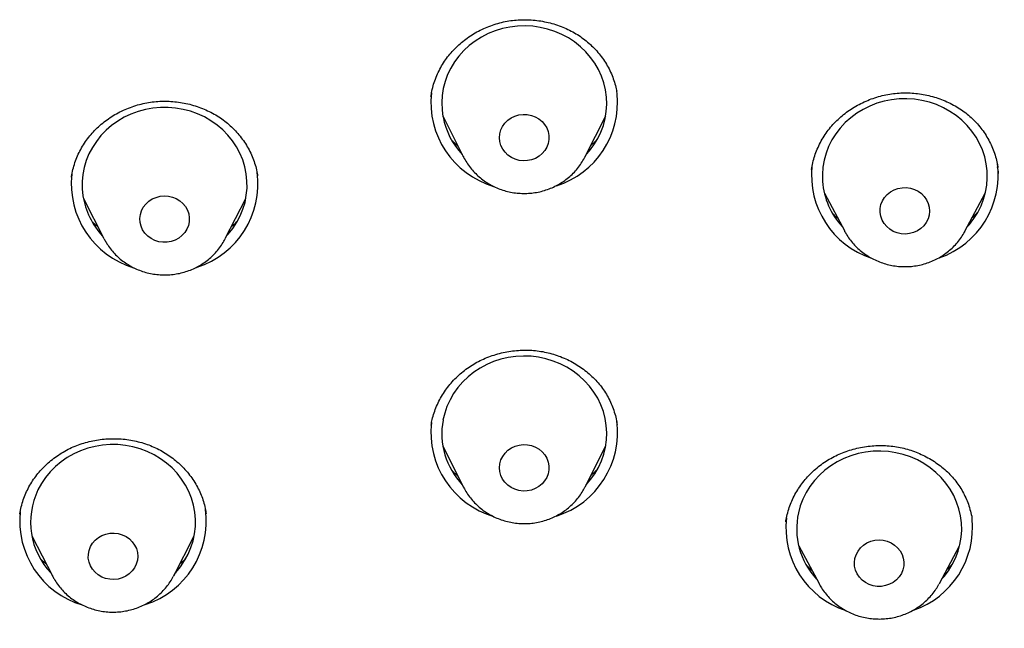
# Model space of a CAD drawing. Header units: millimetres. Extents: x 8 to 1577, y 12 to 2536.
# Tile 56 of 67: x 779 to 797, y 2134 to 2145. Entities that reach past the tile are written whole.
import ezdxf

# ---------------------------------------------------------------- set-up
doc = ezdxf.new("R2010")
doc.units = ezdxf.units.MM

msp = doc.modelspace()

# ---------------------------------------------------------------- linework, layer by layer
at = {"color": 7, "linetype": 'Continuous', "lineweight": 30}
for p, q in [((786.231, 2143.358), (786.227, 2143.341)), ((789.609, 2143.389), (789.605, 2143.437)), ((786.44, 2142.993), (786.814, 2142.249)), ((789.029, 2142.249), (789.403, 2142.993)), ((786.814, 2142.249), (786.809, 2142.257)), ((793.145, 2142.022), (793.145, 2142.016)), ((779.689, 2141.883), (779.688, 2141.877)), ((793.379, 2141.582), (793.749, 2140.89)), ((795.936, 2140.89), (796.306, 2141.582)), ((779.906, 2141.484), (780.279, 2140.757)), ((782.485, 2140.757), (782.858, 2141.484)), ((795.942, 2140.9), (795.936, 2140.89)), ((786.229, 2137.364), (786.227, 2137.353)), ((786.44, 2136.988), (786.814, 2136.244)), ((789.029, 2136.244), (789.403, 2136.988)), ((789.029, 2136.244), (789.025, 2136.236)), ((778.751, 2135.751), (778.75, 2135.744)), ((782.133, 2135.752), (782.13, 2135.768)), ((796.067, 2135.655), (796.065, 2135.663)), ((778.968, 2135.353), (779.341, 2134.625)), ((781.547, 2134.625), (781.92, 2135.353)), ((792.913, 2135.173), (793.282, 2134.482)), ((795.47, 2134.482), (795.839, 2135.173)), ((795.47, 2134.482), (795.464, 2134.471))]:
    msp.add_line(p, q, dxfattribs=at)
at = {"color": 7, "linetype": 'Continuous', "lineweight": 30, "flags": 128}
for points in [[(789.048, 2142.286), (789.109, 2142.356), (789.189, 2142.462), (789.257, 2142.575), (789.315, 2142.694), (789.36, 2142.817), (789.393, 2142.943), (789.414, 2143.072), (789.421, 2143.202), (789.416, 2143.332), (789.399, 2143.461), (789.368, 2143.588), (789.326, 2143.712), (789.271, 2143.832), (789.205, 2143.946), (789.128, 2144.054), (789.04, 2144.155), (788.943, 2144.248), (788.838, 2144.333), (788.724, 2144.407), (788.604, 2144.472), (788.478, 2144.526), (788.347, 2144.568), (788.212, 2144.599), (788.075, 2144.619), (787.937, 2144.626), (787.798, 2144.621), (787.661, 2144.605), (787.526, 2144.576), (787.394, 2144.536), (787.267, 2144.485), (787.145, 2144.423), (787.03, 2144.35), (786.922, 2144.268), (786.823, 2144.177), (786.734, 2144.078), (786.654, 2143.971), (786.586, 2143.858), (786.528, 2143.739), (786.483, 2143.616), (786.45, 2143.49), (786.429, 2143.361), (786.422, 2143.231), (786.427, 2143.101), (786.444, 2142.972), (786.444, 2142.972)], [(795.982, 2140.975), (796.017, 2141.016), (796.098, 2141.121), (796.169, 2141.234), (796.228, 2141.351), (796.275, 2141.474), (796.31, 2141.6), (796.332, 2141.728), (796.342, 2141.858), (796.339, 2141.988), (796.323, 2142.118), (796.295, 2142.245), (796.254, 2142.37), (796.201, 2142.49), (796.137, 2142.605), (796.061, 2142.714), (795.975, 2142.816), (795.88, 2142.911), (795.775, 2142.996), (795.663, 2143.072), (795.543, 2143.138), (795.418, 2143.194), (795.288, 2143.238), (795.154, 2143.271), (795.017, 2143.292), (794.879, 2143.301), (794.74, 2143.298), (794.603, 2143.284), (794.467, 2143.257), (794.335, 2143.218), (794.206, 2143.169), (794.084, 2143.108), (793.968, 2143.037), (793.859, 2142.956), (793.759, 2142.867), (793.668, 2142.768), (793.587, 2142.663), (793.516, 2142.551), (793.457, 2142.433), (793.41, 2142.31), (793.375, 2142.184), (793.353, 2142.056), (793.343, 2141.926), (793.346, 2141.796), (793.346, 2141.796)], [(782.51, 2140.805), (782.54, 2140.838), (782.623, 2140.943), (782.695, 2141.054), (782.757, 2141.17), (782.806, 2141.292), (782.844, 2141.417), (782.868, 2141.546), (782.881, 2141.675), (782.88, 2141.805), (782.867, 2141.935), (782.841, 2142.063), (782.802, 2142.188), (782.752, 2142.309), (782.689, 2142.425), (782.616, 2142.536), (782.532, 2142.639), (782.438, 2142.735), (782.335, 2142.823), (782.224, 2142.901), (782.106, 2142.969), (781.982, 2143.026), (781.853, 2143.073), (781.719, 2143.108), (781.583, 2143.131), (781.445, 2143.143), (781.306, 2143.142), (781.168, 2143.13), (781.032, 2143.105), (780.899, 2143.069), (780.77, 2143.021), (780.647, 2142.963), (780.529, 2142.894), (780.419, 2142.815), (780.317, 2142.727), (780.224, 2142.63), (780.141, 2142.526), (780.068, 2142.415), (780.007, 2142.298), (779.958, 2142.177), (779.92, 2142.051), (779.895, 2141.923), (779.883, 2141.794), (779.884, 2141.663), (779.897, 2141.534), (779.897, 2141.534)], [(787.478, 2142.521), (787.472, 2142.592), (787.478, 2142.664), (787.497, 2142.733), (787.528, 2142.799), (787.57, 2142.858), (787.623, 2142.91), (787.684, 2142.953), (787.752, 2142.986), (787.825, 2143.007), (787.9, 2143.017), (787.977, 2143.014), (788.051, 2142.999), (788.122, 2142.973), (788.187, 2142.935), (788.245, 2142.888), (788.293, 2142.833), (788.331, 2142.77), (788.356, 2142.703), (788.37, 2142.632), (788.37, 2142.56), (788.358, 2142.49), (788.332, 2142.422), (788.296, 2142.359), (788.248, 2142.303), (788.191, 2142.255), (788.126, 2142.217), (788.055, 2142.19), (787.981, 2142.175), (787.905, 2142.172), (787.829, 2142.18), (787.756, 2142.201), (787.687, 2142.233), (787.626, 2142.275), (787.573, 2142.327), (787.53, 2142.386), (787.498, 2142.451), (787.478, 2142.521)], [(794.394, 2141.234), (794.395, 2141.306), (794.409, 2141.376), (794.436, 2141.443), (794.474, 2141.505), (794.523, 2141.56), (794.581, 2141.607), (794.647, 2141.644), (794.718, 2141.669), (794.793, 2141.683), (794.869, 2141.685), (794.945, 2141.675), (795.017, 2141.653), (795.085, 2141.619), (795.145, 2141.576), (795.197, 2141.523), (795.239, 2141.463), (795.269, 2141.397), (795.287, 2141.327), (795.292, 2141.256), (795.285, 2141.184), (795.264, 2141.115), (795.232, 2141.051), (795.188, 2140.992), (795.134, 2140.941), (795.072, 2140.899), (795.003, 2140.868), (794.93, 2140.848), (794.854, 2140.84), (794.778, 2140.844), (794.704, 2140.861), (794.633, 2140.888), (794.569, 2140.927), (794.513, 2140.975), (794.466, 2141.032), (794.429, 2141.095), (794.405, 2141.163), (794.394, 2141.234)], [(780.937, 2141.052), (780.932, 2141.123), (780.941, 2141.195), (780.962, 2141.264), (780.995, 2141.328), (781.04, 2141.386), (781.094, 2141.437), (781.156, 2141.478), (781.226, 2141.508), (781.299, 2141.528), (781.375, 2141.535), (781.451, 2141.53), (781.525, 2141.513), (781.595, 2141.484), (781.659, 2141.445), (781.715, 2141.396), (781.761, 2141.339), (781.797, 2141.276), (781.82, 2141.207), (781.831, 2141.136), (781.829, 2141.065), (781.814, 2140.994), (781.787, 2140.927), (781.748, 2140.866), (781.698, 2140.811), (781.64, 2140.765), (781.574, 2140.729), (781.502, 2140.704), (781.427, 2140.691), (781.351, 2140.69), (781.275, 2140.701), (781.203, 2140.724), (781.136, 2140.758), (781.076, 2140.802), (781.024, 2140.855), (780.983, 2140.916), (780.954, 2140.982), (780.937, 2141.052)], [(793.753, 2140.882), (793.753, 2140.882), (793.749, 2140.89)], [(789.048, 2136.281), (789.128, 2136.374), (789.205, 2136.482), (789.271, 2136.596), (789.326, 2136.716), (789.368, 2136.84), (789.399, 2136.967), (789.416, 2137.096), (789.421, 2137.226), (789.414, 2137.356), (789.393, 2137.485), (789.36, 2137.611), (789.315, 2137.734), (789.257, 2137.853), (789.189, 2137.966), (789.109, 2138.073), (789.02, 2138.172), (788.921, 2138.263), (788.813, 2138.345), (788.698, 2138.418), (788.576, 2138.48), (788.449, 2138.531), (788.317, 2138.571), (788.182, 2138.6), (788.045, 2138.617), (787.906, 2138.621), (787.768, 2138.614), (787.631, 2138.595), (787.496, 2138.563), (787.365, 2138.521), (787.239, 2138.467), (787.119, 2138.402), (787.005, 2138.328), (786.9, 2138.244), (786.803, 2138.151), (786.715, 2138.05), (786.638, 2137.941), (786.572, 2137.827), (786.517, 2137.707), (786.475, 2137.584), (786.444, 2137.457), (786.444, 2137.457)], [(781.571, 2134.673), (781.586, 2134.688), (781.67, 2134.791), (781.745, 2134.901), (781.808, 2135.017), (781.86, 2135.138), (781.899, 2135.263), (781.927, 2135.39), (781.941, 2135.52), (781.943, 2135.65), (781.932, 2135.78), (781.908, 2135.908), (781.872, 2136.034), (781.823, 2136.156), (781.763, 2136.273), (781.692, 2136.384), (781.61, 2136.489), (781.518, 2136.587), (781.416, 2136.675), (781.307, 2136.755), (781.19, 2136.825), (781.067, 2136.885), (780.938, 2136.933), (780.806, 2136.97), (780.67, 2136.996), (780.532, 2137.01), (780.393, 2137.011), (780.255, 2137.001), (780.119, 2136.979), (779.985, 2136.944), (779.855, 2136.899), (779.73, 2136.842), (779.612, 2136.775), (779.5, 2136.698), (779.397, 2136.612), (779.302, 2136.517), (779.217, 2136.414), (779.143, 2136.304), (779.079, 2136.188), (779.079, 2136.188)], [(787.478, 2136.663), (787.498, 2136.732), (787.53, 2136.797), (787.573, 2136.856), (787.626, 2136.908), (787.687, 2136.95), (787.756, 2136.982), (787.829, 2137.003), (787.905, 2137.012), (787.981, 2137.008), (788.055, 2136.993), (788.126, 2136.966), (788.191, 2136.928), (788.248, 2136.88), (788.296, 2136.824), (788.332, 2136.762), (788.358, 2136.694), (788.37, 2136.623), (788.37, 2136.551), (788.356, 2136.481), (788.331, 2136.413), (788.293, 2136.351), (788.245, 2136.295), (788.187, 2136.248), (788.122, 2136.211), (788.051, 2136.184), (787.977, 2136.17), (787.9, 2136.167), (787.825, 2136.176), (787.752, 2136.198), (787.684, 2136.23), (787.623, 2136.273), (787.57, 2136.325), (787.528, 2136.385), (787.497, 2136.45), (787.478, 2136.52), (787.472, 2136.591), (787.478, 2136.663)], [(795.515, 2134.567), (795.555, 2134.612), (795.635, 2134.718), (795.705, 2134.83), (795.764, 2134.948), (795.81, 2135.071), (795.845, 2135.197), (795.867, 2135.326), (795.876, 2135.456), (795.872, 2135.586), (795.856, 2135.715), (795.827, 2135.842), (795.785, 2135.966), (795.732, 2136.087), (795.667, 2136.202), (795.591, 2136.31), (795.505, 2136.412), (795.409, 2136.506), (795.304, 2136.591), (795.191, 2136.667), (795.072, 2136.733), (794.946, 2136.788), (794.815, 2136.832), (794.681, 2136.864), (794.544, 2136.884), (794.406, 2136.893), (794.268, 2136.89), (794.13, 2136.874), (793.995, 2136.847), (793.862, 2136.808), (793.735, 2136.758), (793.612, 2136.697), (793.496, 2136.625), (793.388, 2136.544), (793.288, 2136.454), (793.197, 2136.356), (793.117, 2136.25), (793.047, 2136.137), (792.989, 2136.019), (792.942, 2135.897), (792.907, 2135.771), (792.907, 2135.771)], [(780.034, 2135.156), (780.072, 2135.218), (780.12, 2135.274), (780.178, 2135.321), (780.243, 2135.358), (780.314, 2135.385), (780.388, 2135.4), (780.465, 2135.402), (780.54, 2135.393), (780.613, 2135.372), (780.681, 2135.339), (780.742, 2135.296), (780.795, 2135.244), (780.837, 2135.185), (780.869, 2135.119), (780.888, 2135.05), (780.894, 2134.978), (780.887, 2134.907), (780.867, 2134.838), (780.836, 2134.772), (780.793, 2134.713), (780.74, 2134.662), (780.678, 2134.619), (780.61, 2134.587), (780.537, 2134.566), (780.461, 2134.557), (780.385, 2134.561), (780.31, 2134.576), (780.24, 2134.603), (780.175, 2134.641), (780.118, 2134.689), (780.07, 2134.745), (780.033, 2134.807), (780.008, 2134.875), (779.995, 2134.946), (779.996, 2135.018), (780.009, 2135.088), (780.034, 2135.156)], [(793.935, 2134.941), (793.957, 2135.009), (793.991, 2135.074), (794.036, 2135.132), (794.091, 2135.182), (794.154, 2135.222), (794.223, 2135.252), (794.297, 2135.271), (794.373, 2135.277), (794.449, 2135.272), (794.523, 2135.254), (794.593, 2135.225), (794.656, 2135.185), (794.712, 2135.136), (794.758, 2135.079), (794.792, 2135.015), (794.815, 2134.947), (794.826, 2134.876), (794.823, 2134.804), (794.807, 2134.734), (794.779, 2134.667), (794.74, 2134.606), (794.69, 2134.551), (794.631, 2134.506), (794.564, 2134.47), (794.493, 2134.446), (794.418, 2134.433), (794.341, 2134.433), (794.266, 2134.445), (794.194, 2134.468), (794.127, 2134.502), (794.067, 2134.547), (794.016, 2134.601), (793.976, 2134.661), (793.947, 2134.728), (793.93, 2134.798), (793.926, 2134.869), (793.935, 2134.941)], [(781.568, 2134.67), (781.557, 2134.646), (781.539, 2134.611)]]:
    msp.add_lwpolyline(points, dxfattribs=at)
at = {"color": 7, "linetype": 'Continuous', "lineweight": 30}
for centre, radius, start, end in [((787.821, 2143.237), 1.597, 173.7892, 253.3639), ((788.025, 2143.236), 1.594, 287.6374, 5.5352), ((787.797, 2143.231), 1.377, 190.8344, 223.326), ((794.95, 2141.909), 1.589, 289.0472, 7.7126), ((781.281, 2141.755), 1.596, 173.7743, 253.1832), ((781.488, 2141.752), 1.591, 287.737, 7.6858), ((794.737, 2141.911), 1.592, 173.8508, 251.6884), ((794.711, 2141.902), 1.369, 184.443, 222.6109), ((781.259, 2141.749), 1.379, 188.9854, 223.2196), ((787.776, 2137.214), 1.353, 169.6626, 223.5644), ((788.027, 2137.229), 1.591, 287.5158, 7.6813), ((787.821, 2137.232), 1.596, 173.5967, 253.4009), ((780.292, 2135.601), 1.347, 154.184, 223.5877), ((780.549, 2135.62), 1.591, 287.645, 7.6839), ((780.343, 2135.623), 1.596, 173.7338, 253.2846), ((794.27, 2135.502), 1.591, 173.5448, 251.6414), ((794.227, 2135.485), 1.351, 167.7878, 222.8274), ((794.482, 2135.502), 1.591, 289.1115, 5.6372)]:
    msp.add_arc(centre, radius, start, end, dxfattribs=at)
for points, knots in [([(786.225, 2143.342), (786.23, 2143.374), (786.242, 2143.45), (786.273, 2143.567), (786.316, 2143.691), (786.37, 2143.811), (786.434, 2143.927), (786.507, 2144.036), (786.589, 2144.139), (786.68, 2144.235), (786.779, 2144.325), (786.886, 2144.407), (787, 2144.482), (787.121, 2144.549), (787.247, 2144.606), (787.376, 2144.653), (787.509, 2144.691), (787.642, 2144.718), (787.777, 2144.734), (787.913, 2144.74), (788.05, 2144.736), (788.188, 2144.722), (788.325, 2144.697), (788.46, 2144.662), (788.591, 2144.618), (788.716, 2144.565), (788.835, 2144.502), (788.946, 2144.432), (789.051, 2144.353), (789.149, 2144.266), (789.241, 2144.171), (789.325, 2144.068), (789.4, 2143.959), (789.465, 2143.845), (789.52, 2143.726), (789.564, 2143.604), (789.591, 2143.507), (789.602, 2143.451), (789.605, 2143.436)], [0, 0, 0, 0, 0.021999, 0.051021, 0.080029, 0.108938, 0.13769, 0.166245, 0.194492, 0.222561, 0.250814, 0.279286, 0.307913, 0.336615, 0.36528, 0.393797, 0.422082, 0.450061, 0.477735, 0.50548, 0.533655, 0.562164, 0.590889, 0.619694, 0.648405, 0.676875, 0.705001, 0.732754, 0.760495, 0.788661, 0.817148, 0.845885, 0.874783, 0.90375, 0.932675, 0.961476, 0.990102, 1, 1, 1, 1]), ([(793.145, 2142.016), (793.152, 2142.057), (793.167, 2142.14), (793.202, 2142.264), (793.249, 2142.387), (793.306, 2142.507), (793.372, 2142.621), (793.449, 2142.73), (793.534, 2142.833), (793.627, 2142.927), (793.727, 2143.015), (793.836, 2143.095), (793.951, 2143.167), (794.073, 2143.231), (794.2, 2143.286), (794.331, 2143.331), (794.465, 2143.367), (794.601, 2143.392), (794.737, 2143.406), (794.872, 2143.41), (795.008, 2143.404), (795.144, 2143.387), (795.279, 2143.36), (795.413, 2143.323), (795.543, 2143.276), (795.668, 2143.22), (795.787, 2143.155), (795.898, 2143.083), (796.001, 2143.002), (796.097, 2142.914), (796.185, 2142.819), (796.266, 2142.715), (796.338, 2142.606), (796.4, 2142.49), (796.453, 2142.37), (796.494, 2142.247), (796.522, 2142.14), (796.531, 2142.073), (796.534, 2142.049)], [0, 0, 0, 0, 0.027173, 0.05573, 0.084355, 0.112959, 0.141463, 0.169809, 0.197958, 0.225811, 0.253482, 0.281328, 0.3094, 0.337637, 0.365957, 0.394253, 0.422414, 0.450354, 0.478, 0.505341, 0.53274, 0.560571, 0.588743, 0.617137, 0.645621, 0.674026, 0.702205, 0.730054, 0.757536, 0.784999, 0.812877, 0.84108, 0.869535, 0.898155, 0.926846, 0.955497, 0.984021, 1, 1, 1, 1]), ([(779.688, 2141.877), (779.688, 2141.88), (779.693, 2141.926), (779.713, 2142.014), (779.749, 2142.139), (779.797, 2142.262), (779.855, 2142.38), (779.923, 2142.494), (780, 2142.601), (780.086, 2142.701), (780.179, 2142.794), (780.281, 2142.88), (780.391, 2142.959), (780.508, 2143.03), (780.631, 2143.092), (780.758, 2143.145), (780.89, 2143.189), (781.023, 2143.222), (781.158, 2143.244), (781.293, 2143.256), (781.429, 2143.258), (781.566, 2143.249), (781.703, 2143.23), (781.839, 2143.201), (781.972, 2143.162), (782.102, 2143.113), (782.225, 2143.056), (782.341, 2142.99), (782.45, 2142.916), (782.553, 2142.834), (782.648, 2142.743), (782.736, 2142.645), (782.816, 2142.54), (782.887, 2142.429), (782.949, 2142.312), (783, 2142.192), (783.04, 2142.069), (783.063, 2141.971), (783.072, 2141.915), (783.074, 2141.9)], [0, 0, 0, 0, 0.001984, 0.030681, 0.059453, 0.088209, 0.116866, 0.145367, 0.17367, 0.201669, 0.229489, 0.257492, 0.285711, 0.314084, 0.34253, 0.370938, 0.3992, 0.427232, 0.45496, 0.482385, 0.509886, 0.537812, 0.56607, 0.594543, 0.623095, 0.651554, 0.679776, 0.707656, 0.735168, 0.76267, 0.790598, 0.818845, 0.84734, 0.875995, 0.90472, 0.933403, 0.961964, 0.990351, 1, 1, 1, 1]), ([(786.717, 2142.441), (786.693, 2142.462), (786.655, 2142.494), (786.621, 2142.529), (786.609, 2142.542)], [0, 0, 0, 0, 0.649392, 1, 1, 1, 1]), ([(789.233, 2142.545), (789.214, 2142.525), (789.182, 2142.493), (789.146, 2142.464), (789.131, 2142.452)], [0, 0, 0, 0, 0.596103, 1, 1, 1, 1]), ([(786.81, 2142.258), (786.813, 2142.251), (786.832, 2142.21), (786.875, 2142.138), (786.941, 2142.044), (787.017, 2141.958), (787.101, 2141.878), (787.193, 2141.807), (787.291, 2141.744), (787.395, 2141.691), (787.504, 2141.647), (787.617, 2141.614), (787.732, 2141.591), (787.85, 2141.579), (787.969, 2141.578), (788.087, 2141.588), (788.203, 2141.608), (788.318, 2141.64), (788.428, 2141.682), (788.534, 2141.734), (788.634, 2141.796), (788.728, 2141.866), (788.814, 2141.945), (788.892, 2142.032), (788.96, 2142.126), (789.004, 2142.197), (789.023, 2142.238), (789.026, 2142.244)], [0, 0, 0, 0, 0.008337, 0.050515, 0.092758, 0.135079, 0.177488, 0.219991, 0.262589, 0.30528, 0.348059, 0.39092, 0.433853, 0.476848, 0.519892, 0.562973, 0.606073, 0.649177, 0.692271, 0.735337, 0.77836, 0.821325, 0.864216, 0.907021, 0.949732, 0.992341, 1, 1, 1, 1]), ([(796.548, 2141.943), (796.548, 2141.943), (796.545, 2141.984), (796.536, 2142.024), (796.528, 2142.063)], [0, 0, 0, 0, 0.005279, 1, 1, 1, 1]), ([(791.375, 2101.08), (791.599, 2101.189), (792.054, 2101.41), (792.717, 2101.749), (793.355, 2102.087), (793.949, 2102.412), (794.487, 2102.716), (794.971, 2102.998), (795.405, 2103.257), (795.804, 2103.501), (796.17, 2103.729), (796.504, 2103.94), (796.816, 2104.142), (797.104, 2104.332), (797.366, 2104.506), (797.588, 2104.656), (797.77, 2104.781), (797.913, 2104.879), (798.017, 2104.951), (798.088, 2105.001), (798.144, 2105.04), (798.201, 2105.08), (798.27, 2105.129), (798.35, 2105.185), (798.47, 2105.271), (798.636, 2105.389), (798.855, 2105.547), (799.103, 2105.729), (799.381, 2105.936), (799.688, 2106.167), (800.023, 2106.425), (800.399, 2106.72), (800.817, 2107.055), (801.278, 2107.434), (801.76, 2107.841), (802.246, 2108.263), (802.796, 2108.755), (803.396, 2109.309), (804.037, 2109.926), (804.644, 2110.532), (805.217, 2111.126), (805.758, 2111.708), (806.244, 2112.249), (806.682, 2112.75), (807.073, 2113.212), (807.444, 2113.661), (807.796, 2114.098), (808.139, 2114.535), (808.483, 2114.984), (808.848, 2115.474), (809.233, 2116.006), (809.639, 2116.584), (810.051, 2117.193), (810.469, 2117.834), (810.887, 2118.498), (811.302, 2119.186), (811.713, 2119.897), (812.124, 2120.639), (812.534, 2121.413), (812.89, 2122.123), (813.197, 2122.761), (813.457, 2123.321), (813.712, 2123.893), (813.956, 2124.463), (814.184, 2125.015), (814.389, 2125.533), (814.573, 2126.016), (814.738, 2126.463), (814.886, 2126.879), (815.019, 2127.263), (815.137, 2127.615), (815.241, 2127.935), (815.329, 2128.212), (815.403, 2128.449), (815.464, 2128.649), (815.516, 2128.823), (815.56, 2128.972), (815.596, 2129.095), (815.626, 2129.197), (815.653, 2129.29), (815.679, 2129.385), (815.711, 2129.496), (815.748, 2129.628), (815.792, 2129.789), (815.844, 2129.981), (815.907, 2130.219), (815.982, 2130.507), (816.066, 2130.844), (816.154, 2131.207), (816.259, 2131.66), (816.377, 2132.199), (816.514, 2132.87), (816.651, 2133.605), (816.786, 2134.407), (816.893, 2135.136), (816.978, 2135.785), (817.044, 2136.349), (817.104, 2136.923), (817.154, 2137.489), (817.196, 2138.031), (817.228, 2138.53), (817.251, 2138.969), (817.267, 2139.352), (817.279, 2139.68), (817.287, 2139.975), (817.292, 2140.235), (817.295, 2140.463), (817.297, 2140.633), (817.298, 2140.773), (817.299, 2140.896), (817.3, 2141.038), (817.299, 2141.138), (817.299, 2141.192)], [0, 0, 0, 0, 0.014469, 0.029282, 0.04325, 0.056374, 0.068653, 0.079166, 0.08897, 0.098063, 0.106445, 0.114118, 0.12108, 0.128129, 0.13426, 0.139474, 0.143771, 0.14715, 0.149611, 0.151155, 0.152228, 0.153581, 0.155227, 0.15716, 0.159332, 0.163838, 0.169093, 0.175097, 0.181851, 0.189354, 0.197607, 0.206609, 0.217377, 0.229052, 0.241627, 0.254405, 0.266906, 0.284999, 0.302481, 0.319352, 0.335613, 0.351263, 0.366303, 0.378708, 0.390664, 0.402172, 0.41323, 0.424, 0.435183, 0.446862, 0.460281, 0.474301, 0.48892, 0.504138, 0.519957, 0.535777, 0.552154, 0.569089, 0.586581, 0.604631, 0.616751, 0.62911, 0.641709, 0.654378, 0.666392, 0.677667, 0.68794, 0.697512, 0.706384, 0.714555, 0.722026, 0.728795, 0.734864, 0.7396, 0.743799, 0.747461, 0.750587, 0.753176, 0.755228, 0.756983, 0.759034, 0.761171, 0.763931, 0.767312, 0.771316, 0.775941, 0.782177, 0.789273, 0.796953, 0.804783, 0.817384, 0.830346, 0.846248, 0.862661, 0.879585, 0.890848, 0.902327, 0.914022, 0.925794, 0.936809, 0.946928, 0.95615, 0.963483, 0.97013, 0.97609, 0.981364, 0.985951, 0.989855, 0.991833, 0.994156, 0.996869, 1, 1, 1, 1]), ([(793.62, 2141.131), (793.604, 2141.144), (793.575, 2141.169), (793.549, 2141.197), (793.538, 2141.209)], [0, 0, 0, 0, 0.567885, 1, 1, 1, 1]), ([(796.161, 2141.227), (796.141, 2141.206), (796.112, 2141.177), (796.08, 2141.151), (796.072, 2141.144)], [0, 0, 0, 0, 0.731031, 1, 1, 1, 1]), ([(780.172, 2140.965), (780.147, 2140.986), (780.109, 2141.019), (780.074, 2141.055), (780.062, 2141.068)], [0, 0, 0, 0, 0.643968, 1, 1, 1, 1]), ([(782.696, 2141.064), (782.674, 2141.042), (782.642, 2141.01), (782.607, 2140.981), (782.595, 2140.972)], [0, 0, 0, 0, 0.682847, 1, 1, 1, 1]), ([(793.754, 2140.883), (793.766, 2140.862), (793.795, 2140.808), (793.853, 2140.726), (793.927, 2140.638), (794.01, 2140.558), (794.1, 2140.485), (794.198, 2140.421), (794.301, 2140.367), (794.409, 2140.322), (794.522, 2140.287), (794.637, 2140.262), (794.754, 2140.249), (794.873, 2140.246), (794.991, 2140.254), (795.108, 2140.274), (795.223, 2140.304), (795.334, 2140.344), (795.44, 2140.395), (795.541, 2140.455), (795.636, 2140.525), (795.723, 2140.602), (795.802, 2140.688), (795.872, 2140.781), (795.918, 2140.852), (795.938, 2140.894), (795.941, 2140.901)], [0, 0, 0, 0, 0.02677, 0.070015, 0.113339, 0.156752, 0.20026, 0.243865, 0.287567, 0.33136, 0.375237, 0.419189, 0.463206, 0.507276, 0.551385, 0.595517, 0.639655, 0.683784, 0.727887, 0.771949, 0.815953, 0.859884, 0.903728, 0.947477, 0.991122, 1, 1, 1, 1]), ([(780.282, 2140.753), (780.293, 2140.732), (780.322, 2140.677), (780.379, 2140.593), (780.451, 2140.504), (780.532, 2140.422), (780.621, 2140.348), (780.717, 2140.282), (780.819, 2140.226), (780.926, 2140.179), (781.038, 2140.142), (781.153, 2140.115), (781.27, 2140.1), (781.389, 2140.095), (781.507, 2140.101), (781.624, 2140.118), (781.739, 2140.146), (781.851, 2140.184), (781.959, 2140.233), (782.061, 2140.291), (782.157, 2140.359), (782.246, 2140.435), (782.327, 2140.519), (782.398, 2140.611), (782.45, 2140.689), (782.474, 2140.738), (782.481, 2140.752)], [0, 0, 0, 0, 0.0271612, 0.0699646, 0.1128433, 0.1558084, 0.1988668, 0.2420214, 0.2852716, 0.3286135, 0.3720405, 0.4155439, 0.4591135, 0.5027377, 0.5464037, 0.5900957, 0.633797, 0.6774923, 0.7211658, 0.7648011, 0.8083822, 0.8518938, 0.8953227, 0.9386579, 0.9818921, 1, 1, 1, 1]), ([(786.228, 2137.364), (786.234, 2137.399), (786.247, 2137.475), (786.281, 2137.591), (786.327, 2137.712), (786.383, 2137.83), (786.45, 2137.944), (786.527, 2138.053), (786.612, 2138.156), (786.706, 2138.253), (786.808, 2138.341), (786.916, 2138.421), (787.03, 2138.493), (787.15, 2138.555), (787.275, 2138.608), (787.405, 2138.652), (787.539, 2138.687), (787.676, 2138.712), (787.815, 2138.727), (787.954, 2138.731), (788.091, 2138.725), (788.226, 2138.709), (788.358, 2138.682), (788.488, 2138.646), (788.615, 2138.599), (788.739, 2138.543), (788.859, 2138.477), (788.973, 2138.402), (789.08, 2138.32), (789.178, 2138.23), (789.267, 2138.135), (789.347, 2138.034), (789.417, 2137.927), (789.478, 2137.814), (789.529, 2137.696), (789.571, 2137.573), (789.598, 2137.467), (789.607, 2137.401), (789.611, 2137.379)], [0, 0, 0, 0, 0.023494, 0.051713, 0.080052, 0.108565, 0.137202, 0.165897, 0.194564, 0.223132, 0.251543, 0.279762, 0.307694, 0.33544, 0.363369, 0.391538, 0.419884, 0.448325, 0.476755, 0.505058, 0.533148, 0.560957, 0.588442, 0.616011, 0.644029, 0.672401, 0.701011, 0.729726, 0.75838, 0.786823, 0.814949, 0.84272, 0.870477, 0.898652, 0.927155, 0.955912, 0.98483, 1, 1, 1, 1]), ([(778.749, 2135.744), (778.75, 2135.747), (778.754, 2135.793), (778.774, 2135.881), (778.81, 2136.005), (778.857, 2136.126), (778.914, 2136.243), (778.981, 2136.354), (779.057, 2136.46), (779.143, 2136.561), (779.238, 2136.656), (779.341, 2136.743), (779.452, 2136.823), (779.568, 2136.895), (779.69, 2136.957), (779.816, 2137.009), (779.945, 2137.051), (780.077, 2137.083), (780.212, 2137.106), (780.35, 2137.118), (780.489, 2137.12), (780.628, 2137.113), (780.765, 2137.094), (780.9, 2137.066), (781.032, 2137.028), (781.158, 2136.981), (781.278, 2136.924), (781.394, 2136.859), (781.504, 2136.784), (781.609, 2136.7), (781.707, 2136.609), (781.797, 2136.51), (781.878, 2136.405), (781.95, 2136.295), (782.01, 2136.181), (782.06, 2136.065), (782.099, 2135.944), (782.125, 2135.84), (782.133, 2135.775), (782.136, 2135.753)], [0, 0, 0, 0, 0.0020217, 0.0306854, 0.0592291, 0.0875948, 0.1157347, 0.1436488, 0.1716687, 0.1998572, 0.228168, 0.2565423, 0.2849003, 0.3131682, 0.3412917, 0.3692345, 0.3969099, 0.424402, 0.4520841, 0.4800158, 0.5081343, 0.5363581, 0.5645851, 0.592696, 0.6206057, 0.6482498, 0.6756174, 0.7029848, 0.7308662, 0.7591138, 0.7876124, 0.8162294, 0.8448069, 0.8731891, 0.9012706, 0.929008, 0.9567297, 0.9848289, 1, 1, 1, 1]), ([(792.679, 2135.609), (792.68, 2135.622), (792.687, 2135.677), (792.711, 2135.773), (792.749, 2135.896), (792.798, 2136.015), (792.858, 2136.132), (792.929, 2136.244), (793.008, 2136.351), (793.097, 2136.452), (793.194, 2136.546), (793.298, 2136.632), (793.409, 2136.71), (793.525, 2136.778), (793.646, 2136.838), (793.773, 2136.888), (793.904, 2136.929), (794.039, 2136.961), (794.177, 2136.983), (794.316, 2136.994), (794.455, 2136.996), (794.592, 2136.986), (794.727, 2136.967), (794.858, 2136.938), (794.986, 2136.898), (795.112, 2136.849), (795.234, 2136.79), (795.352, 2136.721), (795.464, 2136.644), (795.568, 2136.56), (795.664, 2136.468), (795.75, 2136.37), (795.827, 2136.268), (795.894, 2136.159), (795.951, 2136.045), (796, 2135.926), (796.037, 2135.802), (796.058, 2135.714), (796.064, 2135.667), (796.064, 2135.663)], [0, 0, 0, 0, 0.0087436, 0.0371066, 0.0652654, 0.0935361, 0.1219799, 0.1505463, 0.1791735, 0.2077771, 0.2362833, 0.2646367, 0.2927998, 0.3206836, 0.3483719, 0.3762447, 0.4043614, 0.43266, 0.4610595, 0.4894559, 0.5177302, 0.5457961, 0.573587, 0.6010933, 0.6285872, 0.6565735, 0.684919, 0.7135084, 0.7422083, 0.7708573, 0.7993017, 0.8274365, 0.8552158, 0.8829737, 0.9111331, 0.9396217, 0.9683626, 0.9972639, 1, 1, 1, 1]), ([(789.234, 2136.541), (789.215, 2136.523), (789.183, 2136.49), (789.147, 2136.461), (789.132, 2136.449)], [0, 0, 0, 0, 0.575771, 1, 1, 1, 1]), ([(786.716, 2136.438), (786.693, 2136.457), (786.656, 2136.488), (786.623, 2136.523), (786.611, 2136.536)], [0, 0, 0, 0, 0.623339, 1, 1, 1, 1]), ([(786.816, 2136.241), (786.822, 2136.23), (786.843, 2136.184), (786.891, 2136.109), (786.96, 2136.017), (787.038, 2135.932), (787.124, 2135.855), (787.217, 2135.785), (787.317, 2135.725), (787.422, 2135.674), (787.532, 2135.633), (787.646, 2135.602), (787.762, 2135.582), (787.88, 2135.573), (787.999, 2135.574), (788.116, 2135.587), (788.233, 2135.61), (788.346, 2135.645), (788.455, 2135.689), (788.56, 2135.744), (788.659, 2135.808), (788.75, 2135.881), (788.834, 2135.962), (788.91, 2136.05), (788.974, 2136.141), (789.009, 2136.206), (789.025, 2136.236)], [0, 0, 0, 0, 0.014086, 0.056553, 0.09909, 0.141708, 0.184417, 0.227221, 0.27012, 0.313112, 0.356192, 0.399351, 0.44258, 0.485869, 0.529204, 0.572572, 0.615955, 0.659339, 0.702707, 0.746044, 0.789334, 0.832561, 0.87571, 0.918771, 0.961734, 1, 1, 1, 1]), ([(779.233, 2134.835), (779.209, 2134.855), (779.169, 2134.888), (779.134, 2134.926), (779.12, 2134.942)], [0, 0, 0, 0, 0.5892, 1, 1, 1, 1]), ([(781.765, 2134.94), (781.742, 2134.916), (781.708, 2134.882), (781.67, 2134.852), (781.658, 2134.842)], [0, 0, 0, 0, 0.688742, 1, 1, 1, 1]), ([(793.153, 2134.724), (793.137, 2134.737), (793.105, 2134.764), (793.076, 2134.795), (793.061, 2134.811)], [0, 0, 0, 0, 0.475497, 1, 1, 1, 1]), ([(795.69, 2134.814), (795.671, 2134.795), (795.645, 2134.768), (795.615, 2134.744), (795.606, 2134.737)], [0, 0, 0, 0, 0.702708, 1, 1, 1, 1]), ([(779.34, 2134.629), (779.35, 2134.609), (779.377, 2134.555), (779.433, 2134.472), (779.504, 2134.382), (779.584, 2134.299), (779.672, 2134.224), (779.768, 2134.158), (779.869, 2134.1), (779.976, 2134.052), (780.087, 2134.014), (780.202, 2133.986), (780.319, 2133.969), (780.437, 2133.963), (780.555, 2133.968), (780.673, 2133.983), (780.788, 2134.01), (780.901, 2134.047), (781.009, 2134.095), (781.112, 2134.152), (781.208, 2134.219), (781.298, 2134.294), (781.38, 2134.378), (781.452, 2134.468), (781.505, 2134.547), (781.53, 2134.596), (781.538, 2134.611)], [0, 0, 0, 0, 0.025559, 0.068383, 0.111281, 0.154264, 0.197339, 0.240511, 0.283779, 0.327139, 0.370586, 0.414109, 0.457701, 0.501348, 0.545038, 0.588757, 0.632486, 0.676212, 0.719917, 0.763586, 0.807203, 0.850751, 0.894219, 0.937593, 0.980868, 1, 1, 1, 1]), ([(793.282, 2134.484), (793.296, 2134.458), (793.329, 2134.398), (793.391, 2134.311), (793.466, 2134.224), (793.549, 2134.144), (793.64, 2134.072), (793.738, 2134.009), (793.842, 2133.955), (793.95, 2133.91), (794.063, 2133.876), (794.179, 2133.853), (794.296, 2133.84), (794.415, 2133.838), (794.533, 2133.847), (794.65, 2133.867), (794.764, 2133.898), (794.875, 2133.939), (794.981, 2133.99), (795.082, 2134.051), (795.176, 2134.121), (795.262, 2134.2), (795.341, 2134.286), (795.409, 2134.376), (795.446, 2134.44), (795.463, 2134.471)], [0, 0, 0, 0, 0.0342963, 0.0777606, 0.1213047, 0.1649387, 0.2086687, 0.2524964, 0.2964205, 0.340436, 0.3845357, 0.4287104, 0.4729491, 0.5172399, 0.5615696, 0.6059205, 0.6502768, 0.6946227, 0.738942, 0.7832181, 0.8274349, 0.8715774, 0.9156326, 0.9595903, 1, 1, 1, 1])]:
    msp.add_open_spline(points, degree=3, knots=knots, dxfattribs=at)

doc.saveas('drawing.dxf')
